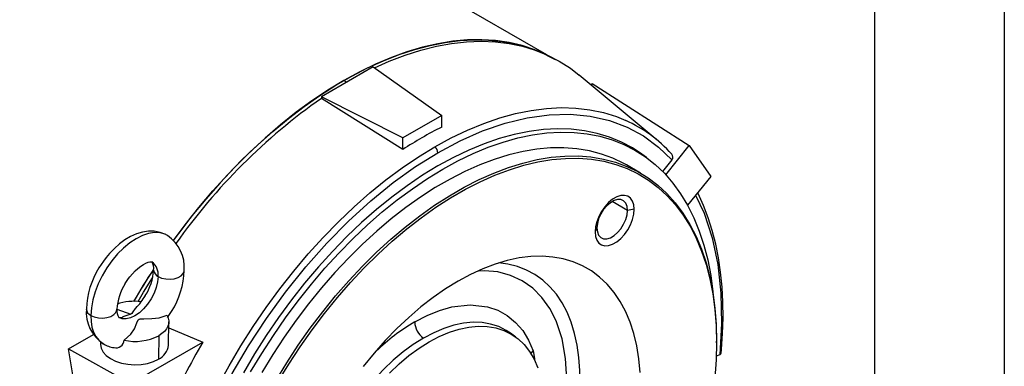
# Model space of a CAD drawing. Header units: inches. Extents: x 0 to 66, y 0 to 51.
# Tile 18 of 19: x 54.6 to 66, y 35.7 to 39.7. Entities that reach past the tile are written whole.
import ezdxf

# ---------------------------------------------------------------- set-up
doc = ezdxf.new("R2010")
doc.units = ezdxf.units.IN
doc.header["$LTSCALE"] = 6
doc.header["$MEASUREMENT"] = 0
doc.layers.add('TEXT', color=140, linetype='Continuous', lineweight=25)

msp = doc.modelspace()

# ---------------------------------------------------------------- linework, layer by layer
at = {"color": 7, "linetype": 'Continuous'}
msp.add_line((66.0006, 51.0006), (66.0006, 0.0006), dxfattribs=at)
for p, q in [((60.7064, 39.3133), (53.287, 43.5964)), ((60.6603, 39.3333), (60.6157, 39.3519)), ((58.6989, 39.172), (58.0984, 38.8253)), ((58.6989, 39.172), (59.4902, 38.6101)), ((58.3569, 39.0163), (58.3973, 38.9979)), ((61.9828, 38.3263), (61.0807, 39.0783)), ((61.2317, 38.9804), (61.2182, 38.9636)), ((61.2317, 38.9804), (62.3528, 38.2629)), ((58.0984, 38.8253), (58.0984, 38.8089)), ((59.0414, 38.351), (58.0984, 38.8253)), ((59.0414, 38.2176), (58.0984, 38.8089)), ((59.4902, 38.6101), (59.0414, 38.351)), ((59.4902, 38.4767), (59.4902, 38.6101)), ((59.0414, 38.2176), (59.0414, 38.351)), ((62.082, 37.926), (62.3528, 38.2629)), ((62.3528, 38.2629), (62.6033, 37.9064)), ((61.8601, 38.1237), (61.808, 38.1617)), ((62.1537, 38.0962), (62.0466, 37.9629)), ((61.7901, 37.9444), (61.6273, 38.0384)), ((62.6033, 37.9064), (62.3352, 37.5728)), ((61.6399, 37.5135), (61.4631, 37.6156)), ((61.718, 37.5256), (61.6399, 37.5135)), ((61.2864, 37.3094), (61.2655, 37.2643)), ((55.7325, 36.3696), (55.8916, 36.3112)), ((56.3183, 36.2735), (56.365, 36.3449)), ((56.3285, 35.9529), (56.3326, 36.2237)), ((56.3316, 36.1549), (56.7256, 35.9902)), ((55.1704, 35.9099), (55.4595, 36.0768)), ((56.2173, 36.0634), (56.2132, 35.7926)), ((60.3466, 36.0482), (60.2855, 36.0928)), ((55.313, 35.0583), (55.1704, 35.9099)), ((55.1704, 35.9099), (55.8931, 35.5096)), ((55.5416, 35.9911), (55.5412, 35.9649)), ((55.8931, 35.5096), (56.7256, 35.9902)), ((62.6705, 35.9825), (62.6705, 35.9985)), ((62.7081, 35.8439), (62.6676, 35.828))]:
    msp.add_line(p, q)
at = {"flags": 128}
for points in [[(56.3868, 37.1667), (56.5214, 37.3469), (56.6802, 37.5465), (56.8436, 37.739), (57.0114, 37.9238), (57.183, 38.1003), (57.3579, 38.2681), (57.5356, 38.4267), (57.7157, 38.5756), (57.8976, 38.7144), (58.0808, 38.8428), (58.2648, 38.9603), (58.449, 39.0667), (58.633, 39.1616), (58.8162, 39.2447), (58.9981, 39.3159), (59.1781, 39.3748), (59.3559, 39.4215), (59.5308, 39.4556), (59.7024, 39.4772), (59.8701, 39.4862), (60.0336, 39.4824), (60.1923, 39.4661), (60.3459, 39.4371), (60.4937, 39.3956), (60.6356, 39.3417), (60.7709, 39.2755), (60.8035, 39.2572)], [(60.6157, 39.3519), (60.5662, 39.3716), (60.4212, 39.4194), (60.2704, 39.4547), (60.1142, 39.4773), (59.953, 39.4874), (59.7872, 39.4848), (59.6174, 39.4695), (59.4441, 39.4416), (59.2676, 39.4012), (59.0886, 39.3484), (58.9075, 39.2832), (58.7248, 39.206), (58.5411, 39.117), (58.3569, 39.0163)], [(58.7128, 39.1621), (58.8841, 39.238), (59.0678, 39.3082), (59.2497, 39.366), (59.4291, 39.4111), (59.6055, 39.4435), (59.7784, 39.4629), (59.9473, 39.4695), (60.1117, 39.4631), (60.2712, 39.4438), (60.4253, 39.4117), (60.5735, 39.3667), (60.7154, 39.3091), (60.8506, 39.2391), (60.9788, 39.1568), (61.0807, 39.0783)], [(58.3569, 39.0163), (58.1727, 38.9043), (57.9889, 38.7812), (57.8063, 38.6475), (57.6252, 38.5035), (57.4461, 38.3497), (57.2697, 38.1864), (57.0963, 38.0141), (56.9265, 37.8333), (56.7608, 37.6446), (56.5996, 37.4484), (56.4433, 37.2453), (56.3862, 37.1676)], [(59.4108, 38.2486), (59.6003, 38.3518), (59.7892, 38.4421), (59.9768, 38.5193), (60.1626, 38.5832), (60.346, 38.6334), (60.5263, 38.67), (60.7029, 38.6927), (60.8754, 38.7014), (61.0431, 38.6962), (61.2055, 38.6771), (61.3621, 38.644), (61.5123, 38.5973), (61.6216, 38.5527)], [(59.4468, 38.1801), (59.7049, 38.3174), (59.9643, 38.4315), (60.2232, 38.5208), (60.4808, 38.5841), (60.7326, 38.6195), (60.9766, 38.6264), (61.2101, 38.6047), (61.4311, 38.5546), (61.6378, 38.4769), (61.8272, 38.3737), (61.9994, 38.2462), (62.1537, 38.0962)], [(61.808, 38.1617), (61.6979, 38.2349), (61.569, 38.3041), (61.4332, 38.3606), (61.2911, 38.4043), (61.143, 38.435), (60.9894, 38.4527), (60.8308, 38.4572), (60.6677, 38.4486), (60.5007, 38.4269), (60.3303, 38.3922), (60.1571, 38.3445), (59.9815, 38.284), (59.8042, 38.211), (59.6258, 38.1256), (59.4468, 38.0281), (59.2678, 37.9189), (59.0893, 37.7983), (58.912, 37.6666), (58.7365, 37.5244), (58.5632, 37.372), (58.3928, 37.2101), (58.2258, 37.039), (58.0628, 36.8593), (57.9042, 36.6717), (57.7506, 36.4767), (57.6025, 36.2749), (57.4603, 36.0671), (57.3246, 35.8538), (57.1957, 35.6358)], [(57.2793, 35.6445), (57.4075, 35.8583), (57.5423, 36.0674), (57.6832, 36.2711), (57.8299, 36.4688), (57.9818, 36.6599), (58.1385, 36.8437), (58.2995, 37.0197), (58.4642, 37.1874), (58.6322, 37.3462), (58.803, 37.4956), (58.9759, 37.6351), (59.1505, 37.7643), (59.3262, 37.8829), (59.5025, 37.9903), (59.6787, 38.0864), (59.8544, 38.1707), (60.029, 38.243), (60.2019, 38.3032), (60.3727, 38.3509), (60.5407, 38.3861), (60.7054, 38.4087), (60.8664, 38.4185), (61.0231, 38.4156), (61.175, 38.3999), (61.3217, 38.3715), (61.4626, 38.3305), (61.5974, 38.277), (61.7256, 38.2112), (61.8468, 38.1333), (61.9606, 38.0436), (62.0667, 37.9422), (62.1648, 37.8296), (62.2545, 37.7061), (62.3356, 37.5721), (62.4077, 37.428), (62.4708, 37.2742), (62.5245, 37.1112), (62.5687, 36.9397), (62.6032, 36.76), (62.6281, 36.5727), (62.6327, 36.5256)], [(56.6697, 34.9988), (56.7814, 35.2402), (56.9015, 35.4788), (57.0299, 35.714), (57.166, 35.945), (57.3093, 36.1709), (57.4596, 36.3912), (57.6161, 36.6049), (57.7785, 36.8116), (57.9462, 37.0104), (58.1187, 37.2008), (58.2954, 37.3821), (58.4757, 37.5538), (58.659, 37.7152), (58.8448, 37.8659), (59.0325, 38.0053), (59.2213, 38.133), (59.4108, 38.2486)], [(56.7398, 34.9708), (56.8942, 35.2991), (57.0664, 35.6254), (57.2558, 35.9472), (57.4625, 36.2636), (57.6834, 36.5688), (57.917, 36.8602), (58.1609, 37.1349), (58.4127, 37.3902), (58.6704, 37.6244), (58.9292, 37.834), (59.1887, 38.0194), (59.4468, 38.1801)], [(61.6273, 38.0384), (61.5969, 38.0554), (61.4704, 38.1165), (61.3376, 38.1652), (61.1987, 38.2016), (61.0543, 38.2254), (60.9049, 38.2365), (60.7509, 38.2351), (60.5928, 38.221), (60.4311, 38.1942), (60.2664, 38.155), (60.0993, 38.1034), (59.9301, 38.0396), (59.7596, 37.9637), (59.5883, 37.8761), (59.4166, 37.777), (59.2453, 37.6668), (59.0748, 37.5458), (58.9056, 37.4143), (58.7385, 37.2729), (58.5738, 37.122), (58.4121, 36.9621), (58.254, 36.7937), (58.1, 36.6173), (57.9506, 36.4336), (57.8062, 36.2431), (57.6673, 36.0464), (57.5345, 35.8443), (57.408, 35.6373)], [(57.5709, 35.5432), (57.6973, 35.7502), (57.8302, 35.9524), (57.969, 36.1491), (58.1134, 36.3396), (58.2629, 36.5233), (58.4169, 36.6997), (58.575, 36.8681), (58.7366, 37.028), (58.9013, 37.1789), (59.0685, 37.3203), (59.2376, 37.4517), (59.4081, 37.5728), (59.5795, 37.683), (59.7511, 37.7821), (59.9225, 37.8697), (60.093, 37.9455), (60.2621, 38.0094), (60.4293, 38.061), (60.594, 38.1002), (60.7556, 38.1269), (60.9137, 38.1411), (61.0677, 38.1425), (61.2172, 38.1313), (61.3616, 38.1075), (61.5004, 38.0712), (61.6333, 38.0224), (61.7597, 37.9614), (61.8794, 37.8883), (61.9918, 37.8034), (62.0966, 37.707), (62.1934, 37.5993), (62.2821, 37.4808), (62.3622, 37.3517), (62.4335, 37.2126), (62.4957, 37.0638), (62.5488, 36.906), (62.5924, 36.7395), (62.6265, 36.5649), (62.6509, 36.3828), (62.6656, 36.1938), (62.6705, 35.9985)], [(57.5945, 35.5293), (57.7204, 35.7353), (57.8526, 35.9366), (57.9908, 36.1323), (58.1345, 36.3219), (58.2833, 36.5048), (58.4366, 36.6804), (58.594, 36.848), (58.7549, 37.0072), (58.9188, 37.1574), (59.0852, 37.2981), (59.2535, 37.4289), (59.4232, 37.5494), (59.5938, 37.6591), (59.7646, 37.7578), (59.9352, 37.845), (60.1049, 37.9205), (60.2733, 37.984), (60.4397, 38.0354), (60.6036, 38.0744), (60.7645, 38.101), (60.9219, 38.1151), (61.0752, 38.1165), (61.2239, 38.1054), (61.3676, 38.0817), (61.5058, 38.0455), (61.6381, 37.997), (61.764, 37.9363), (61.883, 37.8635), (61.9949, 37.779), (62.0992, 37.683), (62.1957, 37.5758), (62.2839, 37.4578), (62.3636, 37.3294), (62.4346, 37.1909), (62.4966, 37.0428), (62.5493, 36.8857), (62.5928, 36.72), (62.6267, 36.5462), (62.651, 36.365), (62.6656, 36.1768), (62.6705, 35.9825)], [(62.7243, 35.8605), (62.7286, 35.9022), (62.7411, 36.0885), (62.7462, 36.2716), (62.7441, 36.4511), (62.7345, 36.6265), (62.7175, 36.7974), (62.6931, 36.9635), (62.6612, 37.1242), (62.6219, 37.2793), (62.5751, 37.4284), (62.5209, 37.5712), (62.4592, 37.7073), (62.4529, 37.7192)], [(61.718, 37.5256), (61.7131, 37.5771), (61.6984, 37.6206), (61.6748, 37.6542), (61.6431, 37.6766), (61.6049, 37.6866), (61.5617, 37.6838), (61.5154, 37.6685), (61.4681, 37.6412), (61.4218, 37.6031), (61.3786, 37.5559), (61.3403, 37.5017), (61.3087, 37.4429), (61.285, 37.3819), (61.2704, 37.3215), (61.2655, 37.2643)], [(61.6399, 37.5135), (61.6348, 37.5594), (61.6197, 37.5967), (61.5955, 37.6232), (61.5636, 37.6374), (61.5258, 37.6385), (61.4845, 37.6264), (61.4418, 37.6018), (61.4005, 37.5662), (61.3627, 37.5215), (61.3308, 37.4705), (61.3066, 37.416), (61.2915, 37.3612), (61.2864, 37.3094)], [(62.4289, 37.6894), (62.5264, 37.4791), (62.6188, 37.1956), (62.6838, 36.8862), (62.7204, 36.555), (62.7284, 36.2064), (62.7081, 35.8439)], [(61.2655, 37.2643), (61.2704, 37.2129), (61.285, 37.1694), (61.3087, 37.1357), (61.3403, 37.1134), (61.3786, 37.1034), (61.4218, 37.1061), (61.4681, 37.1215), (61.5154, 37.1488), (61.5617, 37.1868), (61.6049, 37.234), (61.6431, 37.2882), (61.6748, 37.3471), (61.6984, 37.408), (61.7131, 37.4684), (61.718, 37.5256)], [(61.2864, 37.3094), (61.2915, 37.2635), (61.3066, 37.2262), (61.3308, 37.1997), (61.3627, 37.1855), (61.4005, 37.1844), (61.4418, 37.1965), (61.4845, 37.2211), (61.5258, 37.2568), (61.5636, 37.3014), (61.5955, 37.3525), (61.6197, 37.407), (61.6348, 37.4617), (61.6399, 37.5135)], [(56.3005, 37.2309), (56.297, 37.233), (56.2342, 37.2579), (56.164, 37.2711), (56.0973, 37.2719), (56.0282, 37.2618), (55.9583, 37.241), (55.8893, 37.2102), (55.8228, 37.1708), (55.7604, 37.1247), (55.7029, 37.0739), (55.6468, 37.0155), (55.6085, 36.9698), (55.5757, 36.9262), (55.5241, 36.8474)], [(56.3175, 37.2218), (56.2886, 37.2363), (56.2306, 37.2528), (56.1667, 37.2558), (56.0983, 37.2455), (56.0268, 37.2219), (55.9536, 37.1856), (55.8802, 37.1373), (55.8081, 37.0779), (55.7388, 37.0088), (55.6737, 36.9313), (55.6141, 36.8469), (55.5612, 36.7574), (55.5162, 36.6647), (55.4798, 36.5706), (55.4529, 36.4769), (55.4361, 36.3857), (55.4296, 36.2988)], [(55.8283, 36.6656), (55.8665, 36.7236), (55.8833, 36.746), (55.9121, 36.7806), (55.9425, 36.8127), (55.975, 36.8424), (56.0078, 36.868), (56.0394, 36.8884), (56.0683, 36.9033), (56.0932, 36.9128), (56.113, 36.9174), (56.1268, 36.9186), (56.1342, 36.9179), (56.1364, 36.9172), (56.1366, 36.917)], [(61.7868, 35.6388), (61.7721, 35.796), (61.7476, 35.946), (61.7134, 36.0881), (61.6698, 36.2217), (61.6169, 36.3461), (61.5549, 36.4608), (61.4842, 36.5651), (61.4051, 36.6587), (61.3179, 36.7412), (61.2231, 36.812), (61.1211, 36.8709), (61.0124, 36.9176), (60.8975, 36.9519), (60.7769, 36.9736), (60.6511, 36.9827), (60.5209, 36.979), (60.3867, 36.9626), (60.2492, 36.9337), (60.109, 36.8922), (59.9669, 36.8384), (59.8234, 36.7726), (59.6792, 36.6951)], [(56.209, 36.7488), (56.2494, 36.7307), (56.2966, 36.7198), (56.3469, 36.7172), (56.3962, 36.723), (56.4405, 36.7368), (56.4761, 36.7574), (56.5003, 36.7831), (56.511, 36.8119), (56.5115, 36.8181)], [(60.9297, 35.4171), (60.9371, 35.5603), (60.924, 35.7999), (60.8834, 36.0273), (60.8136, 36.2367), (60.7406, 36.3798), (60.6503, 36.5063), (60.5437, 36.6134), (60.4219, 36.6991), (60.2868, 36.7618), (60.1406, 36.8006), (59.986, 36.8155), (59.9165, 36.8119)], [(60.847, 34.3857), (60.8839, 34.4857), (60.9414, 34.6606), (60.9898, 34.8347), (61.0288, 35.0071), (61.0583, 35.1769), (61.078, 35.3431), (61.0879, 35.5049), (61.0879, 35.6614), (61.078, 35.8117), (61.0583, 35.9552), (61.0288, 36.0909), (60.9898, 36.2182), (60.9414, 36.3365), (60.8839, 36.445), (60.8175, 36.5431), (60.7428, 36.6305), (60.6599, 36.7065), (60.5695, 36.7709), (60.4719, 36.8232), (60.3678, 36.8632), (60.2575, 36.8906), (60.148, 36.9049)], [(56.209, 36.7488), (56.2031, 36.6868), (56.1871, 36.6214), (56.1619, 36.5549), (56.1283, 36.4901), (56.0877, 36.4293), (56.0415, 36.3749), (55.9916, 36.3291), (55.94, 36.2935), (55.8884, 36.2695), (55.8391, 36.2581), (55.7938, 36.2596), (55.7543, 36.2741), (55.753, 36.2749)], [(55.9766, 36.4595), (56.0405, 36.5668), (56.1434, 36.7321)], [(59.6792, 36.6951), (59.5351, 36.6062), (59.3916, 36.5063), (59.2494, 36.396), (59.1093, 36.2756), (58.9718, 36.1458), (58.8376, 36.0073), (58.7073, 35.8605), (58.5816, 35.7063)], [(55.4296, 36.2988), (55.4699, 36.2807), (55.5172, 36.2698), (55.5674, 36.2672), (55.6167, 36.273), (55.661, 36.2868), (55.6966, 36.3074), (55.7208, 36.3331), (55.7315, 36.3619), (55.732, 36.3692)], [(55.9509, 36.3827), (55.945, 36.3778), (55.9153, 36.3385), (55.9036, 36.3213), (55.8949, 36.3133), (55.8916, 36.3112)], [(59.1781, 36.2227), (59.3211, 36.2971), (59.4653, 36.3554), (59.609, 36.396), (59.8208, 36.4206), (60.0191, 36.3986), (60.1397, 36.3578), (60.249, 36.297), (60.3458, 36.2174), (60.4279, 36.1221), (60.4958, 36.0124), (60.5497, 35.8903)], [(55.4296, 36.2988), (55.4324, 36.2277), (55.4433, 36.1623), (55.462, 36.1036), (55.4883, 36.0527), (55.5216, 36.0102), (55.5615, 35.9769), (55.5717, 35.9705)], [(55.8141, 36.0117), (55.8918, 36.0814), (55.934, 36.1449), (55.9641, 36.2131), (55.9794, 36.246), (55.9877, 36.2535), (55.9995, 36.2578), (56.0454, 36.2604), (56.1358, 36.2625), (56.2223, 36.2721), (56.3123, 36.2993)], [(56.3123, 36.2993), (56.326, 36.2682), (56.3322, 36.2363), (56.331, 36.2044), (56.3222, 36.1729), (56.306, 36.1425), (56.2829, 36.1137), (56.2531, 36.0872), (56.2173, 36.0634)], [(58.8852, 35.6317), (58.9971, 35.7373), (59.1116, 35.833), (59.2279, 35.9179), (59.3452, 35.9916), (59.4624, 36.0533), (59.5787, 36.1026), (59.6933, 36.1392), (59.8051, 36.1628), (59.9134, 36.1731), (60.0173, 36.1702), (60.1161, 36.1539), (60.2089, 36.1245), (60.295, 36.0822), (60.3738, 36.0273), (60.4447, 35.9602), (60.507, 35.8814), (60.5605, 35.7916), (60.6045, 35.6914)], [(60.2855, 36.0928), (60.2365, 36.1253), (60.1499, 36.1683), (60.0565, 36.1983), (59.9571, 36.215), (59.8525, 36.2183), (59.7434, 36.2081), (59.6307, 36.1846), (59.5152, 36.1478), (59.398, 36.0981), (59.2798, 36.0359)], [(59.2798, 36.0359), (59.1616, 35.9617), (59.0443, 35.8759), (58.9289, 35.7794), (58.8162, 35.6729), (58.7071, 35.5571), (58.6024, 35.433), (58.503, 35.3015), (58.4097, 35.1637), (58.3231, 35.0207), (58.2439, 34.8735), (58.1728, 34.7232), (58.1103, 34.5712), (58.0569, 34.4185), (58.013, 34.2663)], [(55.5412, 35.9649), (55.5412, 35.9629), (55.5487, 35.9177), (55.5711, 35.8741), (55.6075, 35.8337), (55.6565, 35.7982), (55.7161, 35.7688), (55.7842, 35.7468), (55.858, 35.7329), (55.9348, 35.7277), (56.0116, 35.7313), (56.0855, 35.7438), (56.1535, 35.7644), (56.2132, 35.7926)], [(60.5234, 35.8566), (60.5322, 35.8702), (60.5497, 35.8903)], [(60.5497, 35.8903), (60.5652, 35.7987), (60.5633, 35.7823)], [(62.6705, 35.9825), (62.6656, 35.7825), (62.651, 35.5775), (62.6267, 35.3682), (62.5928, 35.1552), (62.5493, 34.9393), (62.4966, 34.7212), (62.4346, 34.5016), (62.3636, 34.2812), (62.2839, 34.0607), (62.1957, 33.8408), (62.1102, 33.6461)]]:
    msp.add_lwpolyline(points, dxfattribs=at)
for centre, radius, start, end in [((62.0877, 33.1211), 6.9473, 125.04571, 144.72765), ((60.9612, 37.0968), 1.5987, 41.85862, 65.60289), ((61.4897, 34.4949), 4.4556, 116.66369, 123.33093), ((59.3547, 38.1755), 0.0922, 2.87484, 52.50112), ((62.1176, 38.129), 0.0488, 317.82463, 45.25322), ((56.0781, 36.8577), 0.4344, 354.77492, 56.71774), ((56.0271, 36.7702), 0.1832, 353.30744, 53.48781), ((56.0306, 36.8454), 0.1279, 350.04211, 34.05892), ((56.3364, 36.3385), 0.9585, 147.93526, 177.87087), ((63.2255, 32.209), 8.4478, 146.8379, 149.78032), ((63.2305, 32.2059), 8.4528, 146.84189, 149.77503), ((55.5318, 36.8612), 0.6259, 327.69262, 356.52439), ((56.247, 36.8306), 0.0902, 184.7694, 245.09517), ((55.5528, 36.8538), 0.9585, 327.93526, 357.87087), ((56.3573, 36.3311), 0.6259, 147.69262, 176.52439), ((55.9328, 35.8272), 0.634, 82.85751, 108.28021), ((55.4338, 36.8967), 0.7281, 315.16816, 329.45508), ((55.8111, 36.3346), 0.4344, 174.77492, 236.71774), ((55.4672, 36.3803), 0.0898, 183.91028, 245.17345), ((55.8585, 36.3469), 0.1279, 170.04211, 214.05892), ((55.7691, 36.3344), 0.0614, 254.3087, 298.87034), ((56.3448, 34.8175), 1.561, 106.8763, 110.46448), ((60.2866, 34.3033), 2.2165, 120.00616, 134.52716), ((59.4225, 36.2346), 0.2447, 182.80112, 234.31076), ((55.7203, 36.0167), 0.0939, 257.08863, 356.96418), ((55.9441, 36.5954), 0.598, 257.4418, 297.18329), ((55.7258, 36.1986), 0.2739, 236.03514, 264.51656), ((56.13, 35.9741), 0.1996, 294.6294, 353.91105), ((63.7928, 31.8791), 8.176, 149.81337, 155.8796), ((62.7013, 35.8672), 0.0242, 286.08332, 343.79613)]:
    msp.add_arc(centre, radius, start, end)
at = {"layer": 'TEXT'}
msp.add_line((64.5, 49.5), (64.5, 1.5), dxfattribs=at)

doc.saveas('drawing.dxf')
